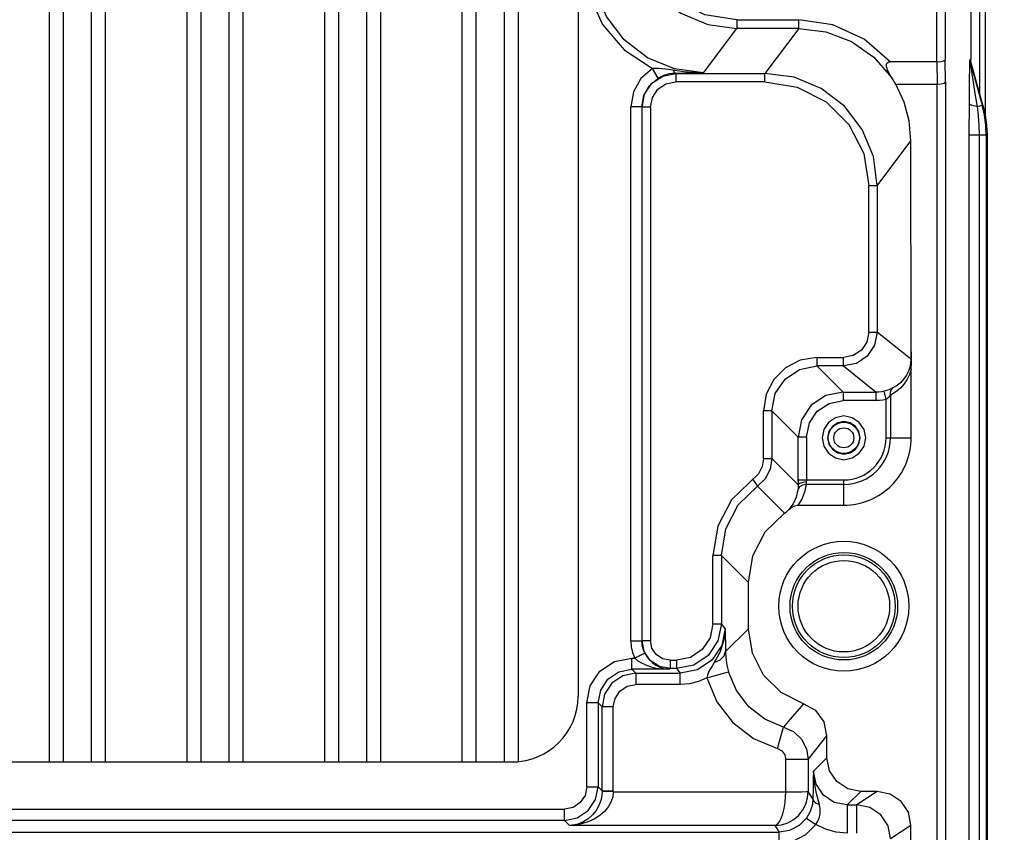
# Model space of a CAD drawing. Extents: x 0 to 594, y 0 to 420.
# Tile 101 of 105: x 435 to 453, y 261 to 275. Entities that reach past the tile are written whole.
import ezdxf

# ---------------------------------------------------------------- set-up
doc = ezdxf.new("R2010")
doc.units = 0
doc.header["$LTSCALE"] = 32.67
doc.layers.get('0').update_dxf_attribs({"linetype": 'CONTINUOUS'})
doc.styles.get("Standard").update_dxf_attribs({"font": 'txt', "width": 0.8})
doc.dimstyles.get("Standard").update_dxf_attribs({"dimtxt": 2.5, "dimasz": 2.5, "dimexe": 1.25, "dimexo": 0.625, "dimtad": 1, "dimcen": 2.5, "dimazin": 3, "dimtfac": 1, "dimtmove": 0, "dimatfit": 3})

# ---------------------------------------------------------------- blocks, each defined once
blk = doc.blocks.new('_FILLED')
at = {"color": 0, "linetype": 'BYBLOCK'}
blk.add_solid([(0, 0), (-1, 0.1429), (-1, -0.1429)], dxfattribs=at)
blk = doc.blocks.new('*D6')
at = {"color": 2, "linetype": 'CONTINUOUS'}
for p, q in [((450.452, 280.671), (466.059, 280.671)), ((465.059, 280.671), (465.059, 215.871)), ((465.059, 151.071), (465.059, 215.871)), ((451.04, 151.071), (466.059, 151.071))]:
    blk.add_line(p, q, dxfattribs=at)
at = {"color": 2, "linetype": 'CONTINUOUS', "xscale": 3.5, "yscale": 3.5, "zscale": 3.5}
for p, rotation in [((465.059, 280.671), 90), ((465.059, 151.071), 270)]:
    blk.add_blockref('_FILLED', p, dxfattribs=dict(at, rotation=rotation))
at = {"color": 5, "linetype": 'CONTINUOUS', "width": 0.8}
blk.add_text('648', height=3.5, rotation=90, dxfattribs=at).set_placement((464.184, 211.671))

msp = doc.modelspace()

# ---------------------------------------------------------------- linework, layer by layer
at = {"color": 7, "linetype": 'CONTINUOUS'}
for p, q in [((452.579, 273.473), (452.579, 281.997)), ((435.905, 280.941), (435.905, 262.001)), ((436.155, 280.941), (436.155, 262.001)), ((436.655, 280.941), (436.655, 262.001)), ((436.905, 280.941), (436.905, 262.001)), ((438.355, 280.941), (438.355, 262.001)), ((438.605, 280.941), (438.605, 262.001)), ((439.105, 280.941), (439.105, 262.001)), ((439.355, 280.941), (439.355, 262.001)), ((440.805, 280.941), (440.805, 262.001)), ((441.055, 280.941), (441.055, 262.001)), ((441.555, 280.941), (441.555, 262.001)), ((441.805, 280.941), (441.805, 262.001)), ((443.255, 280.941), (443.255, 262.001)), ((443.505, 280.941), (443.505, 262.001)), ((444.005, 280.941), (444.005, 262.001)), ((444.255, 280.939), (444.255, 262.002)), ((445.325, 279.771), (445.325, 263.171)), ((452.316, 275.359), (452.316, 274.512)), ((451.71, 274.471), (450.879, 274.471)), ((451.71, 274.471), (451.716, 274.071)), ((452.532, 273.699), (452.327, 274.431)), ((450.979, 274.071), (451.716, 274.071)), ((451.716, 155.071), (451.716, 274.071)), ((452.605, 273.161), (452.605, 155.98)), ((451.251, 269.368), (451.25, 273.065)), ((451.255, 267.771), (451.255, 268.986)), ((449.238, 266.571), (450.055, 266.571)), ((448.355, 264.371), (448.355, 265.196)), ((449.42, 262.041), (449.755, 262.463)), ((449.755, 262.071), (449.755, 262.463)), ((399.455, 262.001), (444.255, 262.001)), ((445.75, 261.48), (445.679, 261.555)), ((450.65, 261.471), (450.355, 261.471)), ((451.25, 193.871), (451.25, 260.871))]:
    msp.add_line(p, q, dxfattribs=at)
at = {"color": 9, "linetype": 'CONTINUOUS'}
for p, q in [((451.71, 274.471), (451.71, 281.632)), ((451.86, 281.632), (451.86, 274.506)), ((448.15, 275.216), (448.15, 275.066)), ((448.15, 275.216), (449.253, 275.216)), ((449.253, 275.066), (449.253, 275.216)), ((447.558, 274.276), (448.15, 275.066)), ((449.253, 275.066), (448.15, 275.066)), ((449.253, 275.066), (448.65, 274.262)), ((451.866, 274.106), (451.86, 274.506)), ((452.303, 274.512), (452.316, 274.512)), ((452.314, 274.431), (452.519, 273.699)), ((452.314, 274.431), (452.327, 274.431)), ((452.331, 274.317), (452.322, 274.373)), ((446.751, 274.179), (446.648, 274.35)), ((447.062, 274.262), (447.057, 274.269)), ((447.062, 274.262), (447.062, 274.112)), ((447.062, 274.262), (448.65, 274.262)), ((448.65, 274.112), (448.65, 274.262)), ((452.342, 274.244), (452.331, 274.317)), ((452.357, 274.149), (452.342, 274.244)), ((448.65, 274.112), (447.062, 274.112)), ((451.866, 274.106), (451.866, 155.036)), ((452.376, 274.027), (452.357, 274.149)), ((452.401, 273.872), (452.376, 274.027)), ((452.432, 273.675), (452.401, 273.872)), ((452.432, 273.675), (452.519, 273.699)), ((452.519, 273.699), (452.532, 273.699)), ((446.26, 264.157), (446.26, 273.665)), ((446.46, 273.665), (446.26, 273.665)), ((446.46, 273.665), (446.46, 264.158)), ((446.46, 273.665), (446.462, 273.663)), ((446.462, 264.158), (446.462, 273.663)), ((446.612, 273.663), (446.462, 273.663)), ((446.612, 273.662), (446.612, 264.159)), ((452.289, 155.98), (452.289, 273.162)), ((452.605, 273.161), (452.289, 273.162)), ((452.471, 155.98), (452.471, 273.162)), ((452.592, 273.161), (452.592, 155.98)), ((450.649, 272.263), (451.25, 273.065)), ((450.499, 269.652), (450.499, 272.263)), ((450.649, 272.263), (450.499, 272.263)), ((450.649, 272.263), (450.649, 269.652)), ((450.499, 269.652), (450.649, 269.652)), ((451.249, 269.172), (450.649, 269.652)), ((449.574, 269.202), (449.574, 269.052)), ((449.574, 269.202), (450.049, 269.202)), ((450.049, 269.052), (450.049, 269.202)), ((450.049, 269.052), (449.574, 269.052)), ((450.041, 268.585), (449.574, 269.052)), ((450.049, 269.052), (450.633, 268.585)), ((450.806, 268.455), (450.771, 268.601)), ((450.041, 268.585), (450.041, 268.435)), ((450.041, 268.585), (450.633, 268.585)), ((450.633, 268.435), (450.041, 268.435)), ((450.633, 268.435), (450.633, 268.585)), ((450.806, 267.771), (450.806, 268.455)), ((450.885, 268.53), (450.885, 267.771)), ((448.625, 267.4), (448.625, 268.252)), ((448.775, 268.252), (448.625, 268.252)), ((448.775, 268.252), (448.775, 267.4)), ((448.775, 268.252), (449.241, 267.785)), ((449.241, 266.991), (449.241, 267.785)), ((449.391, 267.785), (449.241, 267.785)), ((449.391, 267.785), (449.391, 267.008)), ((450.806, 267.771), (451.255, 267.771)), ((448.625, 267.4), (448.775, 267.4)), ((449.242, 266.933), (448.775, 267.4)), ((448.432, 267.031), (448.517, 266.908)), ((449.241, 267.02), (450.055, 267.02)), ((450.055, 266.571), (450.055, 267.02)), ((448.517, 266.908), (448.998, 266.427)), ((449.241, 266.991), (449.242, 266.933)), ((450.055, 266.941), (449.385, 266.941)), ((447.725, 264.459), (447.725, 265.677)), ((447.875, 265.677), (447.725, 265.677)), ((447.875, 265.677), (447.875, 264.459)), ((447.875, 265.677), (448.355, 265.196)), ((447.725, 264.459), (447.875, 264.459)), ((447.941, 264.376), (447.875, 264.459)), ((448.355, 264.371), (447.949, 263.965)), ((446.26, 264.157), (446.46, 264.157)), ((446.46, 264.158), (446.462, 264.158)), ((446.462, 264.159), (446.612, 264.159)), ((446.512, 263.936), (446.333, 263.847)), ((446.279, 263.647), (446.279, 263.847)), ((446.279, 263.847), (446.333, 263.847)), ((446.962, 263.809), (446.962, 263.659)), ((446.962, 263.809), (447.075, 263.809)), ((447.075, 263.809), (447.075, 263.659)), ((446.95, 263.647), (446.279, 263.647)), ((446.35, 263.576), (446.279, 263.647)), ((446.35, 263.576), (446.35, 263.371)), ((446.35, 263.576), (447.141, 263.576)), ((446.95, 263.647), (446.962, 263.659)), ((447.075, 263.659), (446.962, 263.659)), ((447.075, 263.659), (447.141, 263.576)), ((447.141, 263.371), (447.141, 263.576)), ((447.616, 263.496), (448.002, 263.601)), ((447.141, 263.376), (446.35, 263.376)), ((445.479, 261.555), (445.479, 263.047)), ((445.679, 263.047), (445.479, 263.047)), ((445.679, 263.047), (445.679, 261.555)), ((445.679, 263.047), (445.75, 262.976)), ((445.75, 261.48), (445.75, 262.976)), ((445.955, 262.976), (445.75, 262.976)), ((448.873, 262.234), (448.98, 262.619)), ((449.02, 261.464), (449.02, 262.041)), ((449.42, 262.041), (449.02, 262.041)), ((449.42, 262.041), (449.42, 261.469)), ((449.755, 262.071), (449.514, 261.83)), ((445.479, 261.555), (445.679, 261.555)), ((445.75, 261.484), (445.955, 261.484)), ((445.955, 261.464), (445.75, 261.469)), ((445.95, 261.464), (449.02, 261.464)), ((449.505, 261.341), (449.42, 261.469)), ((450.114, 261.23), (450.355, 261.471)), ((450.65, 261.471), (450.289, 261.23)), ((450.114, 261.23), (450.114, 260.73)), ((450.114, 261.23), (450.289, 261.23)), ((450.289, 260.73), (450.289, 261.23)), ((398.631, 261.155), (445.079, 261.155)), ((445.079, 260.955), (445.079, 261.155)), ((445.079, 260.955), (398.631, 260.955)), ((445.079, 260.955), (445.171, 260.864)), ((449.392, 260.998), (449.555, 260.883)), ((394.808, 260.746), (448.902, 260.746)), ((448.824, 260.864), (445.171, 260.864)), ((448.824, 260.864), (448.902, 260.746)), ((448.902, 260.546), (448.902, 260.746)), ((450.888, 260.63), (451.25, 260.871))]:
    msp.add_line(p, q, dxfattribs=at)
for points in [[(452.479, 273.887), (452.479, 282.017), (452.48, 282.036), (452.48, 282.056), (452.48, 282.075), (452.481, 282.094)], [(448.15, 275.216), (447.577, 275.307), (447.063, 275.57), (446.655, 275.977), (446.392, 276.492), (446.301, 277.065)], [(445.429, 276.275), (445.514, 275.679), (445.759, 275.136), (446.146, 274.681), (446.648, 274.35)], [(447.558, 274.276), (447.04, 274.344), (446.558, 274.543), (446.144, 274.861), (445.827, 275.275), (445.627, 275.757), (445.559, 276.275)], [(450.879, 274.471), (450.417, 274.873), (449.859, 275.128), (449.253, 275.216)], [(449.253, 275.066), (449.737, 275.006), (450.192, 274.832), (450.591, 274.552), (450.911, 274.183)], [(452.291, 273.719), (452.291, 273.84), (452.292, 273.95), (452.293, 274.049), (452.294, 274.14), (452.295, 274.221), (452.296, 274.293), (452.297, 274.356), (452.298, 274.409), (452.299, 274.453), (452.301, 274.486), (452.302, 274.506), (452.303, 274.512)], [(452.314, 274.431), (452.308, 274.458), (452.305, 274.485), (452.303, 274.512)], [(452.322, 274.373), (452.318, 274.402), (452.316, 274.413), (452.315, 274.423), (452.314, 274.429), (452.314, 274.431)], [(446.648, 274.35), (446.441, 274.171), (446.307, 273.934), (446.26, 273.665)], [(447.016, 274.32), (446.881, 274.34), (446.759, 274.351), (446.648, 274.35)], [(447.057, 274.269), (446.945, 274.256), (446.842, 274.224), (446.751, 274.179)], [(447.016, 274.32), (447.028, 274.293), (447.042, 274.276), (447.057, 274.269)], [(447.558, 274.276), (447.376, 274.28), (447.199, 274.294), (447.016, 274.32)], [(447.057, 274.269), (447.239, 274.271), (447.402, 274.273), (447.558, 274.276)], [(446.46, 273.665), (446.495, 273.867), (446.596, 274.045), (446.751, 274.179)], [(446.612, 273.662), (446.647, 273.836), (446.744, 273.981), (446.888, 274.078), (447.062, 274.112)], [(448.65, 274.112), (449.223, 274.021), (449.738, 273.759), (450.146, 273.351), (450.408, 272.836), (450.499, 272.263)], [(452.289, 273.162), (452.289, 273.357), (452.29, 273.543), (452.291, 273.719)], [(452.428, 273.675), (452.356, 273.687), (452.309, 273.702), (452.291, 273.719)], [(452.471, 273.162), (452.467, 273.338), (452.453, 273.509), (452.432, 273.675)], [(450.499, 269.652), (450.464, 269.478), (450.367, 269.333), (450.223, 269.236), (450.049, 269.202)], [(449.574, 269.202), (449.28, 269.155), (449.016, 269.02), (448.806, 268.811), (448.671, 268.546), (448.625, 268.252)], [(451.249, 269.172), (451.244, 269.103), (451.231, 269.03), (451.207, 268.957), (451.172, 268.886), (451.126, 268.82), (451.071, 268.759), (451.006, 268.706), (450.93, 268.66)], [(448.775, 268.252), (448.835, 268.558), (449.009, 268.818), (449.268, 268.991), (449.574, 269.052)], [(451.255, 268.986), (451.226, 268.9), (451.185, 268.815), (451.13, 268.734), (451.062, 268.657), (450.98, 268.588), (450.885, 268.53)], [(450.771, 268.601), (450.726, 268.592), (450.679, 268.587), (450.633, 268.585)], [(450.93, 268.66), (450.896, 268.644), (450.856, 268.627), (450.813, 268.613), (450.771, 268.601)], [(450.885, 268.53), (450.884, 268.584), (450.899, 268.629), (450.93, 268.66)], [(449.391, 267.785), (449.442, 268.036), (449.582, 268.245), (449.791, 268.385), (450.041, 268.435)], [(450.806, 268.455), (450.749, 268.444), (450.691, 268.437), (450.633, 268.435)], [(450.806, 268.455), (450.835, 268.476), (450.862, 268.502), (450.885, 268.53)], [(448.625, 267.4), (448.602, 267.258), (448.535, 267.131), (448.053, 266.665)], [(447.875, 265.677), (447.951, 266.15), (448.173, 266.575), (448.517, 266.908)], [(449.237, 266.844), (449.208, 266.712), (449.154, 266.595), (449.076, 266.492)], [(449.385, 266.941), (449.316, 266.93), (449.263, 266.896), (449.237, 266.844)], [(449.242, 266.933), (449.241, 266.897), (449.239, 266.867), (449.237, 266.844)], [(449.385, 266.941), (449.357, 266.805), (449.307, 266.681), (449.238, 266.571)], [(449.392, 266.985), (449.319, 266.978), (449.264, 266.96), (449.242, 266.933)], [(449.385, 266.941), (449.388, 266.953), (449.391, 266.968), (449.392, 266.985)], [(449.392, 266.985), (449.391, 266.997), (449.391, 267.008)], [(448.053, 266.665), (447.809, 266.197), (447.725, 265.677)], [(447.725, 264.459), (447.674, 264.208), (447.534, 263.999), (447.325, 263.859), (447.075, 263.809)], [(447.941, 264.376), (447.88, 264.07), (447.706, 263.81), (447.447, 263.637), (447.141, 263.576)], [(447.941, 264.376), (447.919, 264.168), (447.846, 263.949), (447.747, 263.766)], [(447.941, 264.376), (447.944, 264.248), (447.947, 264.109), (447.949, 263.965)], [(446.26, 264.157), (446.269, 264.05), (446.293, 263.946), (446.333, 263.847)], [(446.512, 263.935), (446.484, 264.006), (446.466, 264.081), (446.46, 264.157)], [(446.512, 263.935), (446.546, 263.876), (446.59, 263.819), (446.644, 263.766), (446.708, 263.72), (446.781, 263.683), (446.862, 263.658), (446.95, 263.647)], [(447.747, 263.766), (447.853, 263.818), (447.923, 263.886), (447.949, 263.965)], [(447.949, 263.965), (447.956, 263.849), (447.974, 263.722), (448.002, 263.601)], [(445.479, 263.047), (445.54, 263.352), (445.712, 263.612), (445.972, 263.786), (446.279, 263.847)], [(446.333, 263.847), (446.386, 263.801), (446.452, 263.76), (446.529, 263.725), (446.617, 263.694), (446.716, 263.67), (446.826, 263.654), (446.95, 263.647)], [(447.747, 263.766), (447.708, 263.704), (447.674, 263.649), (447.646, 263.595), (447.626, 263.544), (447.616, 263.496)], [(445.679, 263.047), (445.725, 263.277), (445.855, 263.471), (446.049, 263.601), (446.279, 263.647)], [(448.98, 262.619), (448.647, 262.759), (448.361, 262.98), (448.141, 263.267), (448.002, 263.601)], [(445.95, 262.976), (445.981, 263.13), (446.067, 263.259), (446.196, 263.345), (446.35, 263.376)], [(447.616, 263.496), (447.465, 263.43), (447.305, 263.39), (447.141, 263.376)], [(447.616, 263.496), (447.795, 263.067), (448.077, 262.698), (448.445, 262.414), (448.874, 262.234)], [(445.95, 261.464), (445.95, 261.471), (445.95, 261.477), (445.95, 262.976)], [(448.98, 262.619), (449.156, 262.538), (449.298, 262.404), (449.389, 262.232), (449.42, 262.041)], [(448.874, 262.234), (448.95, 262.193), (449.002, 262.125), (449.02, 262.041)], [(449.514, 261.83), (449.511, 261.677), (449.508, 261.529), (449.505, 261.341)], [(449.621, 261.24), (449.57, 261.435), (449.53, 261.625), (449.514, 261.83)], [(450.114, 261.23), (449.885, 261.276), (449.69, 261.406), (449.56, 261.6), (449.514, 261.83)], [(445.479, 261.555), (445.448, 261.401), (445.362, 261.272), (445.234, 261.186), (445.079, 261.155)], [(445.75, 261.48), (445.744, 261.394), (445.725, 261.307), (445.691, 261.219), (445.643, 261.134), (445.58, 261.054), (445.502, 260.983), (445.408, 260.925), (445.298, 260.883), (445.171, 260.864)], [(445.95, 261.464), (445.939, 261.378), (445.911, 261.291), (445.865, 261.205), (445.799, 261.121), (445.713, 261.044), (445.608, 260.976), (445.484, 260.921), (445.338, 260.881), (445.171, 260.864)], [(448.824, 260.864), (448.943, 260.877), (449.058, 260.914), (449.162, 260.973), (449.252, 261.05), (449.324, 261.142), (449.377, 261.245), (449.409, 261.355), (449.42, 261.469)], [(448.824, 260.864), (448.865, 260.88), (448.904, 260.922), (448.939, 260.987), (448.969, 261.071), (448.992, 261.169), (449.008, 261.272), (449.017, 261.373), (449.02, 261.464)], [(449.02, 261.464), (449.172, 261.465), (449.301, 261.466), (449.387, 261.468), (449.42, 261.469)], [(449.505, 261.341), (449.494, 261.237), (449.455, 261.111), (449.392, 260.998)], [(449.505, 261.341), (449.52, 261.3), (449.562, 261.264), (449.621, 261.24)], [(449.555, 260.883), (449.593, 260.942), (449.621, 261.012), (449.635, 261.087), (449.634, 261.164), (449.621, 261.24)], [(450.888, 260.63), (450.843, 260.86), (450.713, 261.054), (450.518, 261.184), (450.289, 261.23)], [(449.392, 260.998), (449.259, 260.863), (449.09, 260.776), (448.902, 260.746)], [(448.902, 260.546), (449.153, 260.586), (449.378, 260.702), (449.555, 260.883)], [(450.114, 260.73), (449.919, 260.747), (449.731, 260.799), (449.555, 260.883)]]:
    msp.add_lwpolyline(points, dxfattribs=at)
at = {"color": 7, "linetype": 'CONTINUOUS'}
for points in [[(446.151, 277.065), (446.22, 276.548), (446.419, 276.065), (446.737, 275.651), (447.151, 275.334), (447.633, 275.134), (448.15, 275.066)], [(450.911, 274.183), (450.887, 274.221), (450.867, 274.257), (450.849, 274.29), (450.835, 274.321), (450.824, 274.35), (450.816, 274.378), (450.812, 274.403), (450.814, 274.426), (450.821, 274.446), (450.836, 274.46), (450.856, 274.468), (450.879, 274.471)], [(451.71, 274.471), (451.783, 274.476), (451.838, 274.489), (451.86, 274.506)], [(452.327, 274.431), (452.321, 274.458), (452.317, 274.485), (452.316, 274.512)], [(446.462, 273.663), (446.508, 273.892), (446.638, 274.087), (446.832, 274.217), (447.062, 274.262)], [(450.649, 272.263), (450.581, 272.781), (450.381, 273.263), (450.064, 273.677), (449.65, 273.994), (449.168, 274.194), (448.65, 274.262)], [(450.979, 274.071), (450.957, 274.109), (450.934, 274.146), (450.911, 274.183)], [(451.25, 273.065), (451.22, 273.416), (451.129, 273.752), (450.979, 274.071)], [(451.716, 274.071), (451.789, 274.076), (451.844, 274.089), (451.866, 274.106)], [(452.592, 273.162), (452.584, 273.343), (452.56, 273.522), (452.519, 273.699)], [(452.532, 273.699), (452.572, 273.522), (452.597, 273.343), (452.605, 273.162)], [(450.649, 269.652), (450.603, 269.422), (450.473, 269.227), (450.279, 269.097), (450.049, 269.052)], [(451.25, 269.368), (451.25, 269.303), (451.249, 269.238), (451.249, 269.172)], [(451.255, 268.986), (451.26, 269.116), (451.26, 269.25), (451.251, 269.368)], [(450.041, 268.585), (449.735, 268.524), (449.476, 268.351), (449.302, 268.091), (449.241, 267.785)], [(450.055, 268.16), (449.905, 268.13), (449.78, 268.046), (449.696, 267.921), (449.666, 267.771)], [(450.444, 267.771), (450.414, 267.921), (450.33, 268.046), (450.205, 268.13), (450.055, 268.16)], [(450.055, 268.06), (449.945, 268.038), (449.851, 267.975), (449.788, 267.881), (449.766, 267.771)], [(450.344, 267.771), (450.322, 267.881), (450.26, 267.975), (450.166, 268.038), (450.055, 268.06)], [(449.666, 267.771), (449.697, 267.621), (449.78, 267.496), (449.905, 267.412), (450.055, 267.382)], [(449.766, 267.771), (449.788, 267.66), (449.851, 267.567), (449.945, 267.504), (450.055, 267.482)], [(450.055, 267.382), (450.205, 267.412), (450.33, 267.496), (450.414, 267.621), (450.444, 267.771)], [(450.055, 267.482), (450.166, 267.504), (450.26, 267.567), (450.322, 267.66), (450.344, 267.771)], [(448.775, 267.4), (448.744, 267.211), (448.655, 267.041), (448.517, 266.908)], [(448.998, 266.427), (449.025, 266.447), (449.051, 266.469), (449.076, 266.492)], [(449.076, 266.492), (449.128, 266.534), (449.183, 266.561), (449.238, 266.571)], [(448.355, 265.196), (448.432, 265.669), (448.654, 266.094), (448.998, 266.427)], [(447.875, 264.459), (447.814, 264.153), (447.64, 263.893), (447.381, 263.72), (447.075, 263.659)], [(449.335, 263.035), (448.939, 263.234), (448.627, 263.542), (448.426, 263.933), (448.355, 264.371)], [(446.962, 263.659), (446.77, 263.697), (446.608, 263.805), (446.5, 263.967), (446.462, 264.159)], [(446.962, 263.809), (446.827, 263.836), (446.714, 263.911), (446.639, 264.024), (446.612, 264.159)], [(446.35, 263.576), (446.12, 263.53), (445.926, 263.4), (445.796, 263.206), (445.75, 262.976)], [(449.335, 263.035), (449.098, 262.758), (448.98, 262.619)], [(449.755, 262.463), (449.702, 262.709), (449.554, 262.911), (449.335, 263.035)], [(450.355, 261.471), (450.124, 261.517), (449.931, 261.647), (449.802, 261.839), (449.755, 262.071)], [(445.079, 260.955), (445.309, 261.001), (445.504, 261.131), (445.634, 261.326), (445.679, 261.555)], [(451.25, 260.871), (451.204, 261.102), (451.074, 261.295), (450.881, 261.425), (450.65, 261.471)]]:
    msp.add_lwpolyline(points, dxfattribs=at)
at = {"color": 9, "linetype": 'CONTINUOUS'}
for centre, radius in [((450.055, 267.771), 0.278), ((450.055, 267.771), 0.178), ((450.055, 264.771), 0.915), ((450.055, 264.771), 0.815)]:
    msp.add_circle(centre, radius, dxfattribs=at)
at = {"color": 7, "linetype": 'CONTINUOUS'}
for radius in [1.158, 0.958]:
    msp.add_circle((450.055, 264.771), radius, dxfattribs=at)
for centre, radius, start, end in [((450.055, 267.771), 1.2, 269.9905, 0.0095), ((444.155, 263.171), 1.17, 270, 360)]:
    msp.add_arc(centre, radius, start, end, dxfattribs=at)
at = {"color": 9, "linetype": 'CONTINUOUS'}
for radius, start, end in [(0.83, 270, 360), (0.751, 269.9847, 0.0153)]:
    msp.add_arc((450.055, 267.771), radius, start, end, dxfattribs=at)

# ---------------------------------------------------------------- dimensions: what is measured, and where the dimension line sits
at = {"color": 2, "linetype": 'CONTINUOUS'}
dim = msp.add_linear_dim(base=(465.059, 151.071), p1=(450.452, 280.671), p2=(451.04, 151.071), angle=270, dimstyle='Standard', dxfattribs=at)
dim.commit()
dim.dimension.update_dxf_attribs({"geometry": '*D6', "text_midpoint": (462.434, 215.871), "dimtype": 128})

doc.saveas('drawing.dxf')
